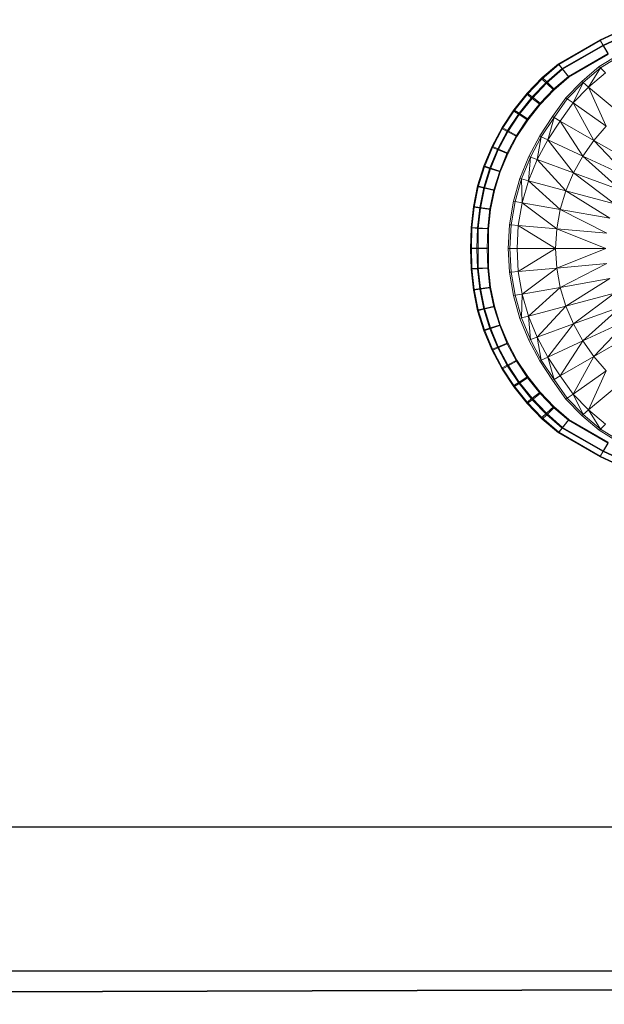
# Model space of a CAD drawing. Header units: metres. Extents: x 391.1 to 427.5, y 12.8 to 28.9.
# Tile 102 of 196: x 406.135 to 406.543, y 25.926 to 26.612. Entities that reach past the tile are written whole.
import ezdxf

# ---------------------------------------------------------------- set-up
doc = ezdxf.new("R2010")
doc.units = ezdxf.units.M
doc.layers.add('01_SUELOS', color=7, linetype='Continuous', lineweight=25, true_color=0x007f00)
for name, color, linetype, lineweight in [('A-DETL-____-MBND', 7, 'Continuous', 18), ('A-WALL-____-MCUT', 7, 'Continuous', 25), ('A-WALL-____-OTLN', 7, 'Continuous', 25)]:
    doc.layers.add(name, color=color, linetype=linetype, lineweight=lineweight)

# ---------------------------------------------------------------- blocks, each defined once
blk = doc.blocks.new('Family - Inodor PA-152140-03_PCI_P0A')
at = {"layer": 'A-DETL-____-MBND', "color": 253, "true_color": 0xaaaaaa}
for p, q in [((0.12055, 0.35938), (0.09041, 0.34544)), ((0.12055, 0.35938), (0.09041, 0.34544)), ((0.09042, 0.34489), (0.12022, 0.35872)), ((0.09042, 0.34489), (0.12022, 0.35872)), ((0.12232, 0.3555), (0.09254, 0.34172)), ((0.12232, 0.3555), (0.09254, 0.34172)), ((0.09255, 0.34118), (0.12198, 0.35484)), ((0.09255, 0.34118), (0.12198, 0.35484)), ((0.09041, 0.34544), (0.06135, 0.32867)), ((0.09041, 0.34544), (0.06135, 0.32867)), ((0.06155, 0.32822), (0.09042, 0.34489)), ((0.06155, 0.32822), (0.09042, 0.34489)), ((0.09041, 0.34544), (0.09254, 0.34172)), ((0.09254, 0.34172), (0.09041, 0.34544)), ((0.09042, 0.34489), (0.09255, 0.34118)), ((0.09255, 0.34118), (0.09042, 0.34489)), ((0.09254, 0.34172), (0.06401, 0.32527)), ((0.09254, 0.34172), (0.06401, 0.32527)), ((0.06423, 0.32483), (0.09255, 0.34118)), ((0.06423, 0.32483), (0.09255, 0.34118)), ((0.09254, 0.34172), (0.09599, 0.33571)), ((0.09599, 0.33571), (0.09254, 0.34172)), ((0.09255, 0.34118), (0.09601, 0.33517)), ((0.09601, 0.33517), (0.09255, 0.34118)), ((0.09599, 0.33571), (0.06832, 0.31975)), ((0.09599, 0.33571), (0.06832, 0.31975)), ((0.09601, 0.33517), (0.06857, 0.31933)), ((0.09601, 0.33517), (0.06857, 0.31933)), ((0.06857, 0.31933), (0.09601, 0.33517)), ((0.09601, 0.33517), (0.06857, 0.31933)), ((0.08977, 0.32667), (0.10326, 0.33489)), ((0.10402, 0.33399), (0.0906, 0.32583)), ((0.04983, 0.318), (0.06155, 0.32822)), ((0.04983, 0.318), (0.06155, 0.32822)), ((0.06135, 0.32867), (0.05007, 0.31904)), ((0.06135, 0.32867), (0.05007, 0.31904)), ((0.05299, 0.31502), (0.06423, 0.32483)), ((0.05299, 0.31502), (0.06423, 0.32483)), ((0.06401, 0.32527), (0.0532, 0.31603)), ((0.06401, 0.32527), (0.0532, 0.31603)), ((0.06135, 0.32867), (0.06401, 0.32527)), ((0.06401, 0.32527), (0.06135, 0.32867)), ((0.06155, 0.32822), (0.06423, 0.32483)), ((0.06423, 0.32483), (0.06155, 0.32822)), ((0.06401, 0.32527), (0.06832, 0.31975)), ((0.06832, 0.31975), (0.06401, 0.32527)), ((0.06423, 0.32483), (0.06857, 0.31933)), ((0.06857, 0.31933), (0.06423, 0.32483)), ((0.07772, 0.31638), (0.08977, 0.32667)), ((0.0906, 0.32583), (0.07863, 0.31562)), ((0.08242, 0.31244), (0.0906, 0.32583)), ((0.0906, 0.32583), (0.08977, 0.32667)), ((0.0941, 0.32233), (0.0906, 0.32583)), ((0.03955, 0.30725), (0.04983, 0.318)), ((0.03955, 0.30725), (0.04983, 0.318)), ((0.05007, 0.31904), (0.03963, 0.30823)), ((0.05007, 0.31904), (0.03963, 0.30823)), ((0.0532, 0.31603), (0.04304, 0.30551)), ((0.0532, 0.31603), (0.04304, 0.30551)), ((0.04983, 0.318), (0.05299, 0.31502)), ((0.05299, 0.31502), (0.04983, 0.318)), ((0.05007, 0.31904), (0.0532, 0.31603)), ((0.0532, 0.31603), (0.05007, 0.31904)), ((0.0532, 0.31603), (0.05827, 0.31117)), ((0.05827, 0.31117), (0.0532, 0.31603)), ((0.06857, 0.31933), (0.05809, 0.31019)), ((0.06857, 0.31933), (0.05809, 0.31019)), ((0.05809, 0.31019), (0.06857, 0.31933)), ((0.06857, 0.31933), (0.05809, 0.31019)), ((0.06832, 0.31975), (0.05827, 0.31117)), ((0.06832, 0.31975), (0.05827, 0.31117)), ((0.06652, 0.30494), (0.07772, 0.31638)), ((0.07863, 0.31562), (0.07772, 0.31638)), ((0.0941, 0.32233), (0.08242, 0.31244)), ((0.04298, 0.30455), (0.05299, 0.31502)), ((0.04298, 0.30455), (0.05299, 0.31502)), ((0.05809, 0.31019), (0.04853, 0.30018)), ((0.05809, 0.31019), (0.04853, 0.30018)), ((0.04853, 0.30018), (0.05809, 0.31019)), ((0.05809, 0.31019), (0.04853, 0.30018)), ((0.05827, 0.31117), (0.04857, 0.30112)), ((0.05827, 0.31117), (0.04857, 0.30112)), ((0.05299, 0.31502), (0.05809, 0.31019)), ((0.05809, 0.31019), (0.05299, 0.31502)), ((0.07863, 0.31562), (0.06749, 0.30427)), ((0.07154, 0.30143), (0.07863, 0.31562)), ((0.08242, 0.31244), (0.07154, 0.30143)), ((0.08242, 0.31244), (0.07863, 0.31562)), ((0.1041, 0.29424), (0.08242, 0.31244)), ((0.08242, 0.31244), (0.09472, 0.2852)), ((0.03963, 0.30823), (0.03028, 0.29658)), ((0.03963, 0.30823), (0.03028, 0.29658)), ((0.03034, 0.29566), (0.03955, 0.30725)), ((0.03034, 0.29566), (0.03955, 0.30725)), ((0.04304, 0.30551), (0.03394, 0.29417)), ((0.04304, 0.30551), (0.03394, 0.29417)), ((0.03401, 0.29326), (0.04298, 0.30455)), ((0.03401, 0.29326), (0.04298, 0.30455)), ((0.03955, 0.30725), (0.04298, 0.30455)), ((0.04298, 0.30455), (0.03955, 0.30725)), ((0.03963, 0.30823), (0.04304, 0.30551)), ((0.04304, 0.30551), (0.03963, 0.30823)), ((0.04298, 0.30455), (0.04853, 0.30018)), ((0.04853, 0.30018), (0.04298, 0.30455)), ((0.04304, 0.30551), (0.04857, 0.30112)), ((0.04857, 0.30112), (0.04304, 0.30551)), ((0.05734, 0.29181), (0.06652, 0.30494)), ((0.06749, 0.30427), (0.05837, 0.29122)), ((0.06749, 0.30427), (0.06652, 0.30494)), ((0.07154, 0.30143), (0.06749, 0.30427)), ((0.03028, 0.29658), (0.0221, 0.28418)), ((0.03028, 0.29658), (0.0221, 0.28418)), ((0.02228, 0.28332), (0.03034, 0.29566)), ((0.02228, 0.28332), (0.03034, 0.29566)), ((0.03028, 0.29658), (0.03394, 0.29417)), ((0.03394, 0.29417), (0.03028, 0.29658)), ((0.03034, 0.29566), (0.03401, 0.29326)), ((0.03401, 0.29326), (0.03034, 0.29566)), ((0.04857, 0.30112), (0.03987, 0.29028)), ((0.04857, 0.30112), (0.03987, 0.29028)), ((0.04853, 0.30018), (0.03995, 0.28939)), ((0.04853, 0.30018), (0.03995, 0.28939)), ((0.03995, 0.28939), (0.04853, 0.30018)), ((0.04853, 0.30018), (0.03995, 0.28939)), ((0.07154, 0.30143), (0.06265, 0.28875)), ((0.09472, 0.2852), (0.07154, 0.30143)), ((0.07154, 0.30143), (0.0861, 0.27521)), ((0.03394, 0.29417), (0.02597, 0.28209)), ((0.03394, 0.29417), (0.02597, 0.28209)), ((0.02616, 0.28125), (0.03401, 0.29326)), ((0.02616, 0.28125), (0.03401, 0.29326)), ((0.03987, 0.29028), (0.03224, 0.27872)), ((0.03987, 0.29028), (0.03224, 0.27872)), ((0.03995, 0.28939), (0.03245, 0.27791)), ((0.03995, 0.28939), (0.03245, 0.27791)), ((0.03245, 0.27791), (0.03995, 0.28939)), ((0.03995, 0.28939), (0.03245, 0.27791)), ((0.03394, 0.29417), (0.03987, 0.29028)), ((0.03987, 0.29028), (0.03394, 0.29417)), ((0.03401, 0.29326), (0.03995, 0.28939)), ((0.03995, 0.28939), (0.03401, 0.29326)), ((0.04836, 0.27833), (0.05734, 0.29181)), ((0.05837, 0.29122), (0.04943, 0.27783)), ((0.05392, 0.27574), (0.05837, 0.29122)), ((0.06265, 0.28875), (0.05392, 0.27574)), ((0.05837, 0.29122), (0.05734, 0.29181)), ((0.06265, 0.28875), (0.05837, 0.29122)), ((0.0861, 0.27521), (0.06265, 0.28875)), ((0.06265, 0.28875), (0.07843, 0.26431)), ((0.0221, 0.28418), (0.01513, 0.27111)), ((0.0221, 0.28418), (0.01513, 0.27111)), ((0.01542, 0.27034), (0.02228, 0.28332)), ((0.01542, 0.27034), (0.02228, 0.28332)), ((0.02597, 0.28209), (0.01919, 0.26938)), ((0.02597, 0.28209), (0.01919, 0.26938)), ((0.0221, 0.28418), (0.02597, 0.28209)), ((0.02597, 0.28209), (0.0221, 0.28418)), ((0.02228, 0.28332), (0.02616, 0.28125)), ((0.02616, 0.28125), (0.02228, 0.28332)), ((0.02597, 0.28209), (0.03224, 0.27872)), ((0.03224, 0.27872), (0.02597, 0.28209)), ((0.09472, 0.2852), (0.0861, 0.27521)), ((0.01948, 0.26861), (0.02616, 0.28125)), ((0.01948, 0.26861), (0.02616, 0.28125)), ((0.03224, 0.27872), (0.02575, 0.26656)), ((0.03224, 0.27872), (0.02575, 0.26656)), ((0.03245, 0.27791), (0.02606, 0.26582)), ((0.03245, 0.27791), (0.02606, 0.26582)), ((0.02606, 0.26582), (0.03245, 0.27791)), ((0.03245, 0.27791), (0.02606, 0.26582)), ((0.02616, 0.28125), (0.03245, 0.27791)), ((0.03245, 0.27791), (0.02616, 0.28125)), ((0.04072, 0.2639), (0.04836, 0.27833)), ((0.04943, 0.27783), (0.04183, 0.2635)), ((0.04648, 0.2618), (0.04943, 0.27783)), ((0.05392, 0.27574), (0.04648, 0.2618)), ((0.04943, 0.27783), (0.04836, 0.27833)), ((0.05392, 0.27574), (0.04943, 0.27783)), ((0.07843, 0.26431), (0.05392, 0.27574)), ((0.07185, 0.25257), (0.05392, 0.27574)), ((0.0861, 0.27521), (0.07843, 0.26431)), ((0.11674, 0.25752), (0.0861, 0.27521)), ((0.0861, 0.27521), (0.11043, 0.24938)), ((0.01513, 0.27111), (0.00944, 0.2575)), ((0.01513, 0.27111), (0.00944, 0.2575)), ((0.00983, 0.25682), (0.01542, 0.27034)), ((0.00983, 0.25682), (0.01542, 0.27034)), ((0.01919, 0.26938), (0.01365, 0.25612)), ((0.01919, 0.26938), (0.01365, 0.25612)), ((0.01404, 0.25545), (0.01948, 0.26861)), ((0.01404, 0.25545), (0.01948, 0.26861)), ((0.01513, 0.27111), (0.01919, 0.26938)), ((0.01919, 0.26938), (0.01513, 0.27111)), ((0.01542, 0.27034), (0.01948, 0.26861)), ((0.01948, 0.26861), (0.01542, 0.27034)), ((0.01919, 0.26938), (0.02575, 0.26656)), ((0.02575, 0.26656), (0.01919, 0.26938)), ((0.01948, 0.26861), (0.02606, 0.26582)), ((0.02606, 0.26582), (0.01948, 0.26861)), ((0.02575, 0.26656), (0.02046, 0.25389)), ((0.02575, 0.26656), (0.02046, 0.25389)), ((0.02606, 0.26582), (0.02086, 0.25324)), ((0.02606, 0.26582), (0.02086, 0.25324)), ((0.02086, 0.25324), (0.02606, 0.26582)), ((0.02606, 0.26582), (0.02086, 0.25324)), ((0.03458, 0.24866), (0.04072, 0.2639)), ((0.04183, 0.2635), (0.03573, 0.24836)), ((0.0405, 0.24708), (0.04183, 0.2635)), ((0.04648, 0.2618), (0.0405, 0.24708)), ((0.04183, 0.2635), (0.04072, 0.2639)), ((0.04648, 0.2618), (0.04183, 0.2635)), ((0.07185, 0.25257), (0.04648, 0.2618)), ((0.06653, 0.2401), (0.04648, 0.2618)), ((0.07843, 0.26431), (0.07185, 0.25257)), ((0.11043, 0.24938), (0.07843, 0.26431)), ((0.07843, 0.26431), (0.10496, 0.24052)), ((0.00944, 0.2575), (0.00508, 0.24346)), ((0.00944, 0.2575), (0.00508, 0.24346)), ((0.00555, 0.24287), (0.00983, 0.25682)), ((0.00555, 0.24287), (0.00983, 0.25682)), ((0.01365, 0.25612), (0.0094, 0.24244)), ((0.01365, 0.25612), (0.0094, 0.24244)), ((0.00944, 0.2575), (0.01365, 0.25612)), ((0.01365, 0.25612), (0.00944, 0.2575)), ((0.00983, 0.25682), (0.01404, 0.25545)), ((0.01404, 0.25545), (0.00983, 0.25682)), ((0.00987, 0.24187), (0.01404, 0.25545)), ((0.00987, 0.24187), (0.01404, 0.25545)), ((0.01365, 0.25612), (0.02046, 0.25389)), ((0.02046, 0.25389), (0.01365, 0.25612)), ((0.01404, 0.25545), (0.02086, 0.25324)), ((0.02086, 0.25324), (0.01404, 0.25545)), ((0.02046, 0.25389), (0.0164, 0.24081)), ((0.02046, 0.25389), (0.0164, 0.24081)), ((0.02086, 0.25324), (0.01687, 0.24026)), ((0.02086, 0.25324), (0.01687, 0.24026)), ((0.01687, 0.24026), (0.02086, 0.25324)), ((0.02086, 0.25324), (0.01687, 0.24026)), ((0.03007, 0.23279), (0.03458, 0.24866)), ((0.03573, 0.24836), (0.03124, 0.23259)), ((0.03573, 0.24836), (0.03458, 0.24866)), ((0.0405, 0.24708), (0.03573, 0.24836)), ((0.03611, 0.23173), (0.03573, 0.24836)), ((0.07185, 0.25257), (0.06653, 0.2401)), ((0.10496, 0.24052), (0.07185, 0.25257)), ((0.1005, 0.231), (0.07185, 0.25257)), ((0.00508, 0.24346), (0.00209, 0.22909)), ((0.00508, 0.24346), (0.00209, 0.22909)), ((0.00262, 0.22862), (0.00555, 0.24287)), ((0.00262, 0.22862), (0.00555, 0.24287)), ((0.00508, 0.24346), (0.0094, 0.24244)), ((0.0094, 0.24244), (0.00508, 0.24346)), ((0.00555, 0.24287), (0.00987, 0.24187)), ((0.00987, 0.24187), (0.00555, 0.24287)), ((0.0094, 0.24244), (0.00649, 0.22846)), ((0.0094, 0.24244), (0.00649, 0.22846)), ((0.00702, 0.22799), (0.00987, 0.24187)), ((0.00702, 0.22799), (0.00987, 0.24187)), ((0.0094, 0.24244), (0.0164, 0.24081)), ((0.0164, 0.24081), (0.0094, 0.24244)), ((0.00987, 0.24187), (0.01687, 0.24026)), ((0.01687, 0.24026), (0.00987, 0.24187)), ((0.0164, 0.24081), (0.01361, 0.22743)), ((0.0164, 0.24081), (0.01361, 0.22743)), ((0.01687, 0.24026), (0.01414, 0.22699)), ((0.01687, 0.24026), (0.01414, 0.22699)), ((0.01414, 0.22699), (0.01687, 0.24026)), ((0.01687, 0.24026), (0.01414, 0.22699)), ((0.0405, 0.24708), (0.03611, 0.23173)), ((0.06653, 0.2401), (0.0405, 0.24708)), ((0.06262, 0.22705), (0.0405, 0.24708)), ((0.06653, 0.2401), (0.06262, 0.22705)), ((0.1005, 0.231), (0.06653, 0.2401)), ((0.09718, 0.22096), (0.06653, 0.2401)), ((0.00209, 0.22909), (0.00049, 0.21462)), ((0.00209, 0.22909), (0.00049, 0.21462)), ((0.00105, 0.21417), (0.00262, 0.22862)), ((0.00105, 0.21417), (0.00262, 0.22862)), ((0.00209, 0.22909), (0.00649, 0.22846)), ((0.00649, 0.22846), (0.00209, 0.22909)), ((0.00262, 0.22862), (0.00702, 0.22799)), ((0.00702, 0.22799), (0.00262, 0.22862)), ((0.00649, 0.22846), (0.00493, 0.21434)), ((0.00649, 0.22846), (0.00493, 0.21434)), ((0.0055, 0.21393), (0.00702, 0.22799)), ((0.0055, 0.21393), (0.00702, 0.22799)), ((0.00649, 0.22846), (0.01361, 0.22743)), ((0.01361, 0.22743), (0.00649, 0.22846)), ((0.00702, 0.22799), (0.01414, 0.22699)), ((0.01414, 0.22699), (0.00702, 0.22799)), ((0.01361, 0.22743), (0.01211, 0.21387)), ((0.01361, 0.22743), (0.01211, 0.21387)), ((0.01414, 0.22699), (0.01269, 0.21354)), ((0.01414, 0.22699), (0.01269, 0.21354)), ((0.01269, 0.21354), (0.01414, 0.22699)), ((0.01414, 0.22699), (0.01269, 0.21354)), ((0.02732, 0.21647), (0.03007, 0.23279)), ((0.03124, 0.23259), (0.0285, 0.21636)), ((0.03124, 0.23259), (0.03007, 0.23279)), ((0.03611, 0.23173), (0.03124, 0.23259)), ((0.03611, 0.23173), (0.03343, 0.21593)), ((0.06262, 0.22705), (0.03611, 0.23173)), ((0.06022, 0.21359), (0.03611, 0.23173)), ((0.06262, 0.22705), (0.06022, 0.21359)), ((0.09718, 0.22096), (0.06262, 0.22705)), ((0.09514, 0.21053), (0.06262, 0.22705)), ((0.00049, 0.21462), (0, 0.19975)), ((0.00049, 0.21462), (0, 0.19975)), ((0.00049, 0.21462), (0.00493, 0.21434)), ((0.00493, 0.21434), (0.00049, 0.21462)), ((0.00088, 0.19999), (0.00105, 0.21417)), ((0.00088, 0.19999), (0.00105, 0.21417)), ((0.00105, 0.21417), (0.0055, 0.21393)), ((0.0055, 0.21393), (0.00105, 0.21417)), ((0.00493, 0.21434), (0.00445, 0.19976)), ((0.00493, 0.21434), (0.00445, 0.19976)), ((0.00493, 0.21434), (0.01211, 0.21387)), ((0.01211, 0.21387), (0.00493, 0.21434)), ((0.00533, 0.19999), (0.0055, 0.21393)), ((0.00533, 0.19999), (0.0055, 0.21393)), ((0.0055, 0.21393), (0.01269, 0.21354)), ((0.01269, 0.21354), (0.0055, 0.21393)), ((0.01211, 0.21387), (0.01165, 0.19976)), ((0.01211, 0.21387), (0.01165, 0.19976)), ((0.01269, 0.21354), (0.01253, 0.19999)), ((0.01269, 0.21354), (0.01253, 0.19999)), ((0.01253, 0.19999), (0.01269, 0.21354)), ((0.01269, 0.21354), (0.01253, 0.19999)), ((0.0264, 0.19991), (0.02732, 0.21647)), ((0.0285, 0.21636), (0.02732, 0.21647)), ((0.0285, 0.21636), (0.02758, 0.19991)), ((0.03343, 0.21593), (0.0285, 0.21636)), ((0.03343, 0.21593), (0.03253, 0.19991)), ((0.06022, 0.21359), (0.03343, 0.21593)), ((0.05941, 0.19991), (0.03343, 0.21593)), ((0.06022, 0.21359), (0.05941, 0.19991)), ((0.09514, 0.21053), (0.06022, 0.21359)), ((0.09445, 0.19991), (0.06022, 0.21359)), ((0, 0.19975), (0.00445, 0.19976)), ((0.00445, 0.19976), (0, 0.19975)), ((0, 0.19975), (0.00049, 0.18536)), ((0, 0.19975), (0.00049, 0.18536)), ((0.00105, 0.18582), (0.00088, 0.19999)), ((0.00088, 0.19999), (0.00533, 0.19999)), ((0.00105, 0.18582), (0.00088, 0.19999)), ((0.00533, 0.19999), (0.00088, 0.19999)), ((0.00445, 0.19976), (0.01165, 0.19976)), ((0.01165, 0.19976), (0.00445, 0.19976)), ((0.00445, 0.19976), (0.00493, 0.18565)), ((0.00445, 0.19976), (0.00493, 0.18565)), ((0.0055, 0.18606), (0.00533, 0.19999)), ((0.00533, 0.19999), (0.01253, 0.19999)), ((0.0055, 0.18606), (0.00533, 0.19999)), ((0.01253, 0.19999), (0.00533, 0.19999)), ((0.01165, 0.19976), (0.01211, 0.18611)), ((0.01165, 0.19976), (0.01211, 0.18611)), ((0.01253, 0.19999), (0.01269, 0.18645)), ((0.01253, 0.19999), (0.01269, 0.18645)), ((0.01269, 0.18645), (0.01253, 0.19999)), ((0.01253, 0.19999), (0.01269, 0.18645)), ((0.02758, 0.19991), (0.0264, 0.19991)), ((0.02732, 0.18336), (0.0264, 0.19991)), ((0.03253, 0.19991), (0.02758, 0.19991)), ((0.0285, 0.18347), (0.02758, 0.19991)), ((0.05941, 0.19991), (0.03253, 0.19991)), ((0.03343, 0.1839), (0.03253, 0.19991)), ((0.05941, 0.19991), (0.03343, 0.1839)), ((0.09445, 0.19991), (0.05941, 0.19991)), ((0.06022, 0.18624), (0.05941, 0.19991)), ((0.09445, 0.19991), (0.06022, 0.18624)), ((0.00049, 0.18536), (0.00493, 0.18565)), ((0.00493, 0.18565), (0.00049, 0.18536)), ((0.00049, 0.18536), (0.00209, 0.1709)), ((0.00049, 0.18536), (0.00209, 0.1709)), ((0.00105, 0.18582), (0.0055, 0.18606)), ((0.0055, 0.18606), (0.00105, 0.18582)), ((0.00262, 0.17137), (0.00105, 0.18582)), ((0.00262, 0.17137), (0.00105, 0.18582)), ((0.00493, 0.18565), (0.01211, 0.18611)), ((0.01211, 0.18611), (0.00493, 0.18565)), ((0.00493, 0.18565), (0.00649, 0.17153)), ((0.00493, 0.18565), (0.00649, 0.17153)), ((0.0055, 0.18606), (0.01269, 0.18645)), ((0.01269, 0.18645), (0.0055, 0.18606)), ((0.00702, 0.17199), (0.0055, 0.18606)), ((0.00702, 0.17199), (0.0055, 0.18606)), ((0.01211, 0.18611), (0.01361, 0.17255)), ((0.01211, 0.18611), (0.01361, 0.17255)), ((0.01269, 0.18645), (0.01414, 0.173)), ((0.01269, 0.18645), (0.01414, 0.173)), ((0.01414, 0.173), (0.01269, 0.18645)), ((0.01269, 0.18645), (0.01414, 0.173)), ((0.06022, 0.18624), (0.03343, 0.1839)), ((0.06022, 0.18624), (0.03611, 0.1681)), ((0.09514, 0.1893), (0.06022, 0.18624)), ((0.06262, 0.17278), (0.06022, 0.18624)), ((0.09514, 0.1893), (0.06262, 0.17278)), ((0.0285, 0.18347), (0.02732, 0.18336)), ((0.03007, 0.16704), (0.02732, 0.18336)), ((0.03343, 0.1839), (0.0285, 0.18347)), ((0.03124, 0.16724), (0.0285, 0.18347)), ((0.03611, 0.1681), (0.03343, 0.1839)), ((0.09718, 0.17887), (0.06262, 0.17278)), ((0.09718, 0.17887), (0.06653, 0.15973)), ((0.00262, 0.17137), (0.00702, 0.17199)), ((0.00702, 0.17199), (0.00262, 0.17137)), ((0.00649, 0.17153), (0.01361, 0.17255)), ((0.01361, 0.17255), (0.00649, 0.17153)), ((0.00702, 0.17199), (0.01414, 0.173)), ((0.01414, 0.173), (0.00702, 0.17199)), ((0.00987, 0.15811), (0.00702, 0.17199)), ((0.00987, 0.15811), (0.00702, 0.17199)), ((0.01361, 0.17255), (0.0164, 0.15918)), ((0.01361, 0.17255), (0.0164, 0.15918)), ((0.01414, 0.173), (0.01687, 0.15973)), ((0.01414, 0.173), (0.01687, 0.15973)), ((0.01687, 0.15973), (0.01414, 0.173)), ((0.01414, 0.173), (0.01687, 0.15973)), ((0.06262, 0.17278), (0.03611, 0.1681)), ((0.06262, 0.17278), (0.0405, 0.15275)), ((0.06653, 0.15973), (0.06262, 0.17278)), ((0.00209, 0.1709), (0.00649, 0.17153)), ((0.00649, 0.17153), (0.00209, 0.1709)), ((0.00209, 0.1709), (0.00508, 0.15653)), ((0.00209, 0.1709), (0.00508, 0.15653)), ((0.00555, 0.15711), (0.00262, 0.17137)), ((0.00555, 0.15711), (0.00262, 0.17137)), ((0.00649, 0.17153), (0.0094, 0.15754)), ((0.00649, 0.17153), (0.0094, 0.15754)), ((0.03124, 0.16724), (0.03007, 0.16704)), ((0.03458, 0.15117), (0.03007, 0.16704)), ((0.03611, 0.1681), (0.03124, 0.16724)), ((0.03573, 0.15147), (0.03124, 0.16724)), ((0.03611, 0.1681), (0.03573, 0.15147)), ((0.0405, 0.15275), (0.03611, 0.1681)), ((0.1005, 0.16883), (0.06653, 0.15973)), ((0.1005, 0.16883), (0.07185, 0.14726)), ((0.00555, 0.15711), (0.00987, 0.15811)), ((0.00987, 0.15811), (0.00555, 0.15711)), ((0.0094, 0.15754), (0.0164, 0.15918)), ((0.0164, 0.15918), (0.0094, 0.15754)), ((0.00987, 0.15811), (0.01687, 0.15973)), ((0.01687, 0.15973), (0.00987, 0.15811)), ((0.01404, 0.14454), (0.00987, 0.15811)), ((0.01404, 0.14454), (0.00987, 0.15811)), ((0.0164, 0.15918), (0.02046, 0.1461)), ((0.0164, 0.15918), (0.02046, 0.1461)), ((0.01687, 0.15973), (0.02086, 0.14675)), ((0.01687, 0.15973), (0.02086, 0.14675)), ((0.02086, 0.14675), (0.01687, 0.15973)), ((0.01687, 0.15973), (0.02086, 0.14675)), ((0.06653, 0.15973), (0.0405, 0.15275)), ((0.06653, 0.15973), (0.04648, 0.13803)), ((0.07185, 0.14726), (0.06653, 0.15973)), ((0.10496, 0.15931), (0.07185, 0.14726)), ((0.07843, 0.13552), (0.10496, 0.15931)), ((0.00508, 0.15653), (0.0094, 0.15754)), ((0.0094, 0.15754), (0.00508, 0.15653)), ((0.00508, 0.15653), (0.00944, 0.14248)), ((0.00508, 0.15653), (0.00944, 0.14248)), ((0.00983, 0.14317), (0.00555, 0.15711)), ((0.00983, 0.14317), (0.00555, 0.15711)), ((0.0094, 0.15754), (0.01365, 0.14386)), ((0.0094, 0.15754), (0.01365, 0.14386)), ((0.03573, 0.15147), (0.03458, 0.15117)), ((0.04072, 0.13593), (0.03458, 0.15117)), ((0.0405, 0.15275), (0.03573, 0.15147)), ((0.04183, 0.13633), (0.03573, 0.15147)), ((0.04648, 0.13803), (0.0405, 0.15275)), ((0.0405, 0.15275), (0.04183, 0.13633)), ((0.00983, 0.14317), (0.01404, 0.14454)), ((0.01404, 0.14454), (0.00983, 0.14317)), ((0.01365, 0.14386), (0.02046, 0.1461)), ((0.02046, 0.1461), (0.01365, 0.14386)), ((0.01404, 0.14454), (0.02086, 0.14675)), ((0.02086, 0.14675), (0.01404, 0.14454)), ((0.01948, 0.13137), (0.01404, 0.14454)), ((0.01948, 0.13137), (0.01404, 0.14454)), ((0.02046, 0.1461), (0.02575, 0.13342)), ((0.02046, 0.1461), (0.02575, 0.13342)), ((0.02086, 0.14675), (0.02606, 0.13416)), ((0.02086, 0.14675), (0.02606, 0.13416)), ((0.02606, 0.13416), (0.02086, 0.14675)), ((0.02086, 0.14675), (0.02606, 0.13416)), ((0.07185, 0.14726), (0.04648, 0.13803)), ((0.07185, 0.14726), (0.05392, 0.12409)), ((0.07843, 0.13552), (0.07185, 0.14726)), ((0.11043, 0.15045), (0.07843, 0.13552)), ((0.0861, 0.12462), (0.11043, 0.15045)), ((0.00944, 0.14248), (0.01365, 0.14386)), ((0.01365, 0.14386), (0.00944, 0.14248)), ((0.00944, 0.14248), (0.01513, 0.12887)), ((0.00944, 0.14248), (0.01513, 0.12887)), ((0.01542, 0.12965), (0.00983, 0.14317)), ((0.01542, 0.12965), (0.00983, 0.14317)), ((0.01365, 0.14386), (0.01919, 0.13061)), ((0.01365, 0.14386), (0.01919, 0.13061)), ((0.04648, 0.13803), (0.04183, 0.13633)), ((0.05392, 0.12409), (0.04648, 0.13803)), ((0.04648, 0.13803), (0.04943, 0.122)), ((0.11674, 0.14231), (0.0861, 0.12462)), ((0.01513, 0.12887), (0.01919, 0.13061)), ((0.01919, 0.13061), (0.01513, 0.12887)), ((0.01542, 0.12965), (0.01948, 0.13137)), ((0.01948, 0.13137), (0.01542, 0.12965)), ((0.01919, 0.13061), (0.02575, 0.13342)), ((0.02575, 0.13342), (0.01919, 0.13061)), ((0.01919, 0.13061), (0.02597, 0.11789)), ((0.01919, 0.13061), (0.02597, 0.11789)), ((0.01948, 0.13137), (0.02606, 0.13416)), ((0.02606, 0.13416), (0.01948, 0.13137)), ((0.02616, 0.11873), (0.01948, 0.13137)), ((0.02616, 0.11873), (0.01948, 0.13137)), ((0.02575, 0.13342), (0.03224, 0.12126)), ((0.02575, 0.13342), (0.03224, 0.12126)), ((0.02606, 0.13416), (0.03245, 0.12208)), ((0.02606, 0.13416), (0.03245, 0.12208)), ((0.03245, 0.12208), (0.02606, 0.13416)), ((0.02606, 0.13416), (0.03245, 0.12208)), ((0.04183, 0.13633), (0.04072, 0.13593)), ((0.04836, 0.1215), (0.04072, 0.13593)), ((0.04943, 0.122), (0.04183, 0.13633)), ((0.07843, 0.13552), (0.05392, 0.12409)), ((0.06265, 0.11108), (0.07843, 0.13552)), ((0.0861, 0.12462), (0.07843, 0.13552)), ((0.01513, 0.12887), (0.0221, 0.11581)), ((0.01513, 0.12887), (0.0221, 0.11581)), ((0.02228, 0.11667), (0.01542, 0.12965)), ((0.02228, 0.11667), (0.01542, 0.12965)), ((0.05392, 0.12409), (0.04943, 0.122)), ((0.06265, 0.11108), (0.05392, 0.12409)), ((0.05392, 0.12409), (0.05837, 0.10861)), ((0.0861, 0.12462), (0.06265, 0.11108)), ((0.07154, 0.0984), (0.0861, 0.12462)), ((0.09472, 0.11463), (0.0861, 0.12462)), ((0.0221, 0.11581), (0.02597, 0.11789)), ((0.02597, 0.11789), (0.0221, 0.11581)), ((0.02228, 0.11667), (0.02616, 0.11873)), ((0.02616, 0.11873), (0.02228, 0.11667)), ((0.02597, 0.11789), (0.03224, 0.12126)), ((0.03224, 0.12126), (0.02597, 0.11789)), ((0.02597, 0.11789), (0.03394, 0.10581)), ((0.02597, 0.11789), (0.03394, 0.10581)), ((0.02616, 0.11873), (0.03245, 0.12208)), ((0.03245, 0.12208), (0.02616, 0.11873)), ((0.03401, 0.10672), (0.02616, 0.11873)), ((0.03401, 0.10672), (0.02616, 0.11873)), ((0.03224, 0.12126), (0.03987, 0.10971)), ((0.03224, 0.12126), (0.03987, 0.10971)), ((0.03245, 0.12208), (0.03995, 0.11059)), ((0.03245, 0.12208), (0.03995, 0.11059)), ((0.03995, 0.11059), (0.03245, 0.12208)), ((0.03245, 0.12208), (0.03995, 0.11059)), ((0.04943, 0.122), (0.04836, 0.1215)), ((0.05734, 0.10801), (0.04836, 0.1215)), ((0.05837, 0.10861), (0.04943, 0.122)), ((0.0221, 0.11581), (0.03028, 0.1034)), ((0.0221, 0.11581), (0.03028, 0.1034)), ((0.03034, 0.10433), (0.02228, 0.11667)), ((0.03034, 0.10433), (0.02228, 0.11667)), ((0.03401, 0.10672), (0.03995, 0.11059)), ((0.03995, 0.11059), (0.03401, 0.10672)), ((0.03995, 0.11059), (0.04853, 0.0998)), ((0.03995, 0.11059), (0.04853, 0.0998)), ((0.04853, 0.0998), (0.03995, 0.11059)), ((0.03995, 0.11059), (0.04853, 0.0998)), ((0.06265, 0.11108), (0.05837, 0.10861)), ((0.07154, 0.0984), (0.06265, 0.11108)), ((0.09472, 0.11463), (0.07154, 0.0984)), ((0.08242, 0.08739), (0.09472, 0.11463)), ((0.03028, 0.1034), (0.03394, 0.10581)), ((0.03394, 0.10581), (0.03028, 0.1034)), ((0.03028, 0.1034), (0.03963, 0.09176)), ((0.03028, 0.1034), (0.03963, 0.09176)), ((0.03034, 0.10433), (0.03401, 0.10672)), ((0.03401, 0.10672), (0.03034, 0.10433)), ((0.03955, 0.09274), (0.03034, 0.10433)), ((0.03955, 0.09274), (0.03034, 0.10433)), ((0.03394, 0.10581), (0.03987, 0.10971)), ((0.03987, 0.10971), (0.03394, 0.10581)), ((0.03394, 0.10581), (0.04304, 0.09447)), ((0.03394, 0.10581), (0.04304, 0.09447)), ((0.04298, 0.09544), (0.03401, 0.10672)), ((0.04298, 0.09544), (0.03401, 0.10672)), ((0.03987, 0.10971), (0.04857, 0.09887)), ((0.03987, 0.10971), (0.04857, 0.09887)), ((0.05837, 0.10861), (0.05734, 0.10801)), ((0.06652, 0.09488), (0.05734, 0.10801)), ((0.06749, 0.09556), (0.05837, 0.10861)), ((0.1041, 0.10559), (0.08242, 0.08739)), ((0.04298, 0.09544), (0.04853, 0.0998)), ((0.04853, 0.0998), (0.04298, 0.09544)), ((0.04304, 0.09447), (0.04857, 0.09887)), ((0.04857, 0.09887), (0.04304, 0.09447)), ((0.04853, 0.0998), (0.05809, 0.08979)), ((0.04853, 0.0998), (0.05809, 0.08979)), ((0.05809, 0.08979), (0.04853, 0.0998)), ((0.04853, 0.0998), (0.05809, 0.08979)), ((0.04857, 0.09887), (0.05827, 0.08882)), ((0.04857, 0.09887), (0.05827, 0.08882)), ((0.07154, 0.0984), (0.06749, 0.09556)), ((0.08242, 0.08739), (0.07154, 0.0984)), ((0.07154, 0.0984), (0.07863, 0.08421)), ((0.03955, 0.09274), (0.04298, 0.09544)), ((0.04298, 0.09544), (0.03955, 0.09274)), ((0.04983, 0.08198), (0.03955, 0.09274)), ((0.04983, 0.08198), (0.03955, 0.09274)), ((0.03963, 0.09176), (0.04304, 0.09447)), ((0.04304, 0.09447), (0.03963, 0.09176)), ((0.03963, 0.09176), (0.05007, 0.08095)), ((0.03963, 0.09176), (0.05007, 0.08095)), ((0.05299, 0.08497), (0.04298, 0.09544)), ((0.05299, 0.08497), (0.04298, 0.09544)), ((0.04304, 0.09447), (0.0532, 0.08395)), ((0.04304, 0.09447), (0.0532, 0.08395)), ((0.05299, 0.08497), (0.05809, 0.08979)), ((0.05809, 0.08979), (0.05299, 0.08497)), ((0.05809, 0.08979), (0.06857, 0.08065)), ((0.05809, 0.08979), (0.06857, 0.08065)), ((0.06857, 0.08065), (0.05809, 0.08979)), ((0.05809, 0.08979), (0.06857, 0.08065)), ((0.06749, 0.09556), (0.06652, 0.09488)), ((0.07772, 0.08345), (0.06652, 0.09488)), ((0.07863, 0.08421), (0.06749, 0.09556)), ((0.04983, 0.08198), (0.05299, 0.08497)), ((0.05299, 0.08497), (0.04983, 0.08198)), ((0.05007, 0.08095), (0.0532, 0.08395)), ((0.0532, 0.08395), (0.05007, 0.08095)), ((0.06423, 0.07516), (0.05299, 0.08497)), ((0.06423, 0.07516), (0.05299, 0.08497)), ((0.0532, 0.08395), (0.05827, 0.08882)), ((0.05827, 0.08882), (0.0532, 0.08395)), ((0.0532, 0.08395), (0.06401, 0.07472)), ((0.0532, 0.08395), (0.06401, 0.07472)), ((0.05827, 0.08882), (0.06832, 0.08023)), ((0.05827, 0.08882), (0.06832, 0.08023)), ((0.07863, 0.08421), (0.07772, 0.08345)), ((0.08977, 0.07316), (0.07772, 0.08345)), ((0.08242, 0.08739), (0.07863, 0.08421)), ((0.0906, 0.074), (0.07863, 0.08421)), ((0.0941, 0.0775), (0.08242, 0.08739)), ((0.08242, 0.08739), (0.0906, 0.074)), ((0.06155, 0.07176), (0.04983, 0.08198)), ((0.06155, 0.07176), (0.04983, 0.08198)), ((0.05007, 0.08095), (0.06135, 0.07131)), ((0.05007, 0.08095), (0.06135, 0.07131)), ((0.06401, 0.07472), (0.06832, 0.08023)), ((0.06832, 0.08023), (0.06401, 0.07472)), ((0.06423, 0.07516), (0.06857, 0.08065)), ((0.06857, 0.08065), (0.06423, 0.07516)), ((0.06832, 0.08023), (0.09599, 0.06427)), ((0.06832, 0.08023), (0.09599, 0.06427)), ((0.06857, 0.08065), (0.09601, 0.06481)), ((0.06857, 0.08065), (0.09601, 0.06481)), ((0.09601, 0.06481), (0.06857, 0.08065)), ((0.06857, 0.08065), (0.09601, 0.06481)), ((0.0941, 0.0775), (0.0906, 0.074)), ((0.06135, 0.07131), (0.06401, 0.07472)), ((0.06401, 0.07472), (0.06135, 0.07131)), ((0.06135, 0.07131), (0.09041, 0.05455)), ((0.06135, 0.07131), (0.09041, 0.05455)), ((0.06155, 0.07176), (0.06423, 0.07516)), ((0.06423, 0.07516), (0.06155, 0.07176)), ((0.09042, 0.05509), (0.06155, 0.07176)), ((0.09042, 0.05509), (0.06155, 0.07176)), ((0.06401, 0.07472), (0.09254, 0.05826)), ((0.06401, 0.07472), (0.09254, 0.05826)), ((0.09255, 0.05881), (0.06423, 0.07516)), ((0.09255, 0.05881), (0.06423, 0.07516)), ((0.0906, 0.074), (0.08977, 0.07316)), ((0.10326, 0.06494), (0.08977, 0.07316)), ((0.10402, 0.06584), (0.0906, 0.074)), ((0.09254, 0.05826), (0.09599, 0.06427)), ((0.09599, 0.06427), (0.09254, 0.05826)), ((0.09255, 0.05881), (0.09601, 0.06481)), ((0.09601, 0.06481), (0.09255, 0.05881)), ((0.09041, 0.05455), (0.09254, 0.05826)), ((0.09254, 0.05826), (0.09041, 0.05455)), ((0.09042, 0.05509), (0.09255, 0.05881)), ((0.09255, 0.05881), (0.09042, 0.05509)), ((0.12022, 0.04126), (0.09042, 0.05509)), ((0.12022, 0.04126), (0.09042, 0.05509)), ((0.09254, 0.05826), (0.12232, 0.04449)), ((0.09254, 0.05826), (0.12232, 0.04449)), ((0.12198, 0.04515), (0.09255, 0.05881)), ((0.12198, 0.04515), (0.09255, 0.05881)), ((0.09041, 0.05455), (0.12055, 0.0406)), ((0.09041, 0.05455), (0.12055, 0.0406))]:
    blk.add_line(p, q, dxfattribs=at)
blk = doc.blocks.new('Family - Evans PA-152168-03_PCI_P0A')
at = {"layer": 'A-WALL-____-MCUT', "color": 253, "true_color": 0xaaaaaa}
for p, q in [((3.36015, 0.1), (0, 0.1)), ((0, 0), (3.36015, 0))]:
    blk.add_line(p, q, dxfattribs=at)
at = {"layer": 'A-WALL-____-OTLN', "color": 253, "true_color": 0xaaaaaa}
for p, q in [((3.36015, 0.1), (0, 0.1)), ((0, 0), (3.36015, 0))]:
    blk.add_line(p, q, dxfattribs=at)
at = {"layer": 'A-WALL-____-OTLN', "color": 253, "lineweight": 18, "true_color": 0xaaaaaa}
blk.add_line((0, 0), (3.36015, 0), dxfattribs=at)
blk = doc.blocks.new('Family - LONDR55-XX_ZZ-ARQ-CAA-M3D-Londres55-152321-03_PCI_P0A')
at = {"layer": '01_SUELOS', "color": 9, "true_color": 0xaad4aa}
blk.add_line((7.47084, 2.31546), (0, 2.29204), dxfattribs=at)
blk.add_line((7.47084, 2.31546), (0, 2.29204), dxfattribs=at)
blk.add_line((7.47084, 2.31546), (0, 2.29204), dxfattribs=at)
blk.add_line((7.47084, 2.31546), (0, 2.29204), dxfattribs=at)
blk = doc.blocks.new('Family - LONDR55-XX_ZZ-ARQ-CAA-M3D-Londres55-152374-03_PCI_P0A')
at = {"layer": '01_SUELOS', "color": 9, "true_color": 0xaad4aa}
for p, q in [((1.99819, 0), (9.46903, 0.02341)), ((9.46903, 0.02341), (1.99819, 0))]:
    blk.add_line(p, q, dxfattribs=at)
blk = doc.blocks.new('LONDR55-XX_ZZ-ARQ-CAA-M3D-Londres55_ifc-1-03_PCI_P0A')
at = {"layer": '01_SUELOS', "color": 253, "lineweight": 18, "true_color": 0xaaaaaa}
for name, p in [('Family - LONDR55-XX_ZZ-ARQ-CAA-M3D-Londres55-152374-03_PCI_P0A', (401.35874, 25.92572)), ('Family - LONDR55-XX_ZZ-ARQ-CAA-M3D-Londres55-152321-03_PCI_P0A', (403.35693, 23.63368))]:
    blk.add_blockref(name, p, dxfattribs=at)
at = {"layer": 'A-DETL-____-MBND', "color": 253, "lineweight": 18, "true_color": 0xaaaaaa}
blk.add_blockref('Family - Inodor PA-152140-03_PCI_P0A', (406.44946, 26.25274), dxfattribs=at)
at = {"layer": 'A-WALL-____-OTLN', "color": 253, "lineweight": 18, "true_color": 0xaaaaaa}
blk.add_blockref('Family - Evans PA-152168-03_PCI_P0A', (405.60693, 25.94914), dxfattribs=at)

msp = doc.modelspace()

# ---------------------------------------------------------------- block references
at = {"lineweight": 5}
msp.add_blockref('LONDR55-XX_ZZ-ARQ-CAA-M3D-Londres55_ifc-1-03_PCI_P0A', (0, 0), dxfattribs=at)

doc.saveas('drawing.dxf')
